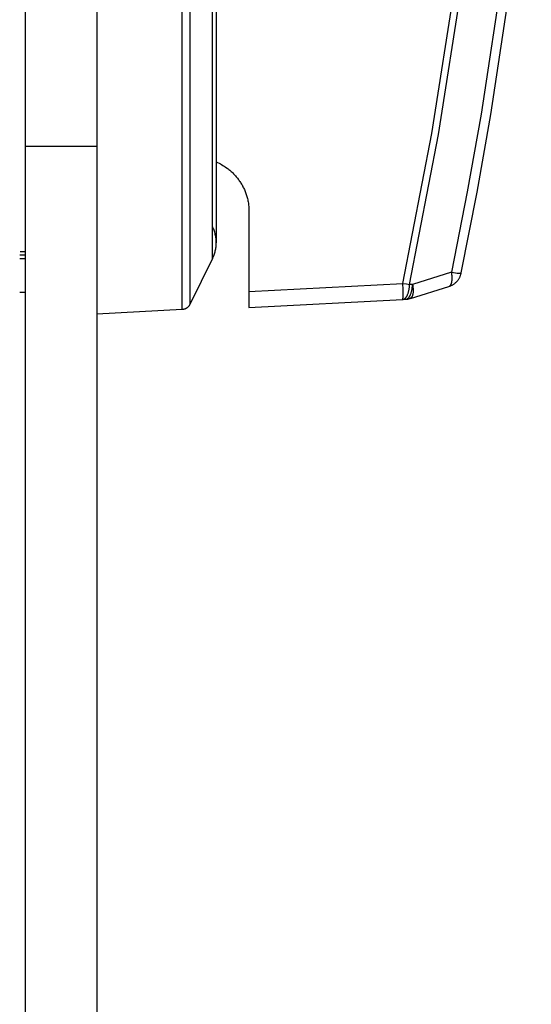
# Model space of a CAD drawing. Header units: millimetres. Extents: x -2637 to -1637, y 678 to 1678.
# Tile 182 of 256: x -1944 to -1915, y 977 to 1032. Entities that reach past the tile are written whole.
import ezdxf

# ---------------------------------------------------------------- set-up
doc = ezdxf.new("R2010")
doc.units = ezdxf.units.MM
doc.layers.add('Make2D$B.SHOW mini', color=7, linetype='Continuous', true_color=0x000000)

msp = doc.modelspace()

# ---------------------------------------------------------------- linework, layer by layer
at = {"layer": 'Make2D$B.SHOW mini', "color": 18, "lineweight": -3, "true_color": 0x000000}
for points in [[(-1943.443, 1075.518), (-1943.443, 1024.913)], [(-1939.443, 1075.518), (-1939.443, 1024.913)], [(-1934.669, 1015.772), (-1934.669, 1015.773), (-1934.669, 1075.272), (-1934.669, 1075.272)], [(-1934.246, 1074.994), (-1934.246, 1074.994), (-1934.246, 1016.051)], [(-1932.976, 1018.625), (-1932.976, 1072.419), (-1932.976, 1072.419)], [(-1932.77, 1071.534), (-1932.77, 1019.511)], [(-1922.347, 1017.238), (-1920.739, 1025.617), (-1919.418, 1034.043), (-1918.646, 1040.148), (-1918.27, 1043.669)], [(-1921.98, 1017.17), (-1920.367, 1025.562), (-1919.042, 1034.001), (-1918.267, 1040.115), (-1917.889, 1043.641)], [(-1915.729, 1043.512), (-1916.734, 1034.944), (-1917.985, 1026.694), (-1918.756, 1022.359), (-1919.638, 1017.857)], [(-1919.096, 1017.82), (-1918.213, 1022.334), (-1917.441, 1026.679), (-1916.189, 1034.95), (-1915.184, 1043.54)], [(-1943.443, 1024.913), (-1943.443, 877.522)], [(-1943.443, 1024.913), (-1939.443, 1024.913)], [(-1939.443, 1024.913), (-1939.443, 877.522)], [(-1932.77, 1024.021), (-1932.692, 1023.987), (-1932.616, 1023.951), (-1932.542, 1023.913), (-1932.471, 1023.874), (-1932.401, 1023.833), (-1932.333, 1023.791), (-1932.267, 1023.748), (-1932.203, 1023.703), (-1932.155, 1023.668), (-1932.109, 1023.633), (-1932.063, 1023.597), (-1932.018, 1023.56), (-1931.974, 1023.522), (-1931.931, 1023.484), (-1931.888, 1023.445), (-1931.847, 1023.406), (-1931.807, 1023.366), (-1931.767, 1023.325), (-1931.728, 1023.283), (-1931.691, 1023.241), (-1931.654, 1023.198), (-1931.618, 1023.155), (-1931.582, 1023.111), (-1931.548, 1023.066), (-1931.514, 1023.02), (-1931.482, 1022.974), (-1931.45, 1022.928), (-1931.419, 1022.88), (-1931.389, 1022.832), (-1931.359, 1022.784), (-1931.331, 1022.735), (-1931.303, 1022.685), (-1931.277, 1022.634), (-1931.251, 1022.583), (-1931.226, 1022.531), (-1931.202, 1022.478), (-1931.179, 1022.425), (-1931.157, 1022.371), (-1931.135, 1022.316), (-1931.115, 1022.261), (-1931.096, 1022.205), (-1931.077, 1022.148), (-1931.06, 1022.09), (-1931.044, 1022.032), (-1931.028, 1021.973), (-1931.014, 1021.913), (-1931.001, 1021.852), (-1930.989, 1021.79), (-1930.979, 1021.727), (-1930.97, 1021.664), (-1930.962, 1021.599), (-1930.955, 1021.533), (-1930.95, 1021.466), (-1930.946, 1021.398), (-1930.944, 1021.329), (-1930.943, 1021.259)], [(-1930.943, 1021.259), (-1930.943, 1016.788)], [(-1932.77, 1019.51), (-1932.77, 1019.568), (-1932.773, 1019.626), (-1932.777, 1019.685), (-1932.783, 1019.743), (-1932.791, 1019.801), (-1932.8, 1019.859), (-1932.811, 1019.917), (-1932.824, 1019.975), (-1932.839, 1020.032), (-1932.855, 1020.089), (-1932.873, 1020.146), (-1932.893, 1020.202), (-1932.914, 1020.257), (-1932.937, 1020.312), (-1932.962, 1020.365), (-1932.988, 1020.418)], [(-1932.976, 1018.625), (-1932.952, 1018.677), (-1932.928, 1018.729), (-1932.907, 1018.782), (-1932.887, 1018.836), (-1932.868, 1018.89), (-1932.851, 1018.945), (-1932.836, 1019), (-1932.822, 1019.056), (-1932.81, 1019.112), (-1932.799, 1019.169), (-1932.79, 1019.226), (-1932.783, 1019.282), (-1932.777, 1019.339), (-1932.773, 1019.397), (-1932.77, 1019.453), (-1932.77, 1019.51)], [(-1943.741, 1018.826), (-1943.443, 1018.826)], [(-1943.717, 1019.011), (-1943.443, 1019.011)], [(-1943.727, 1018.635), (-1943.443, 1018.635)], [(-1932.976, 1018.625), (-1934.246, 1016.051)], [(-1919.638, 1017.857), (-1921.815, 1017.179)], [(-1919.779, 1017.066), (-1919.749, 1017.076), (-1919.719, 1017.087), (-1919.689, 1017.099), (-1919.659, 1017.113), (-1919.629, 1017.127), (-1919.6, 1017.142), (-1919.571, 1017.158), (-1919.542, 1017.176), (-1919.514, 1017.194), (-1919.486, 1017.214), (-1919.459, 1017.234), (-1919.433, 1017.255), (-1919.407, 1017.278), (-1919.382, 1017.301), (-1919.358, 1017.325), (-1919.335, 1017.35), (-1919.312, 1017.376), (-1919.291, 1017.402), (-1919.27, 1017.429), (-1919.25, 1017.457), (-1919.232, 1017.485), (-1919.214, 1017.514), (-1919.197, 1017.544), (-1919.182, 1017.573), (-1919.167, 1017.604), (-1919.154, 1017.634), (-1919.142, 1017.665), (-1919.13, 1017.696), (-1919.12, 1017.727), (-1919.111, 1017.758), (-1919.103, 1017.789), (-1919.096, 1017.82)], [(-1919.756, 1017.076), (-1919.753, 1017.078), (-1919.749, 1017.079), (-1919.746, 1017.081), (-1919.743, 1017.083), (-1919.74, 1017.085), (-1919.737, 1017.087), (-1919.734, 1017.089), (-1919.731, 1017.091), (-1919.728, 1017.094), (-1919.725, 1017.096), (-1919.722, 1017.099), (-1919.72, 1017.101), (-1919.717, 1017.104), (-1919.714, 1017.106), (-1919.711, 1017.109), (-1919.708, 1017.112), (-1919.706, 1017.115), (-1919.703, 1017.118), (-1919.7, 1017.121), (-1919.697, 1017.125), (-1919.695, 1017.128), (-1919.692, 1017.131), (-1919.687, 1017.138), (-1919.682, 1017.146), (-1919.677, 1017.154), (-1919.672, 1017.162), (-1919.668, 1017.17), (-1919.663, 1017.179), (-1919.659, 1017.188), (-1919.655, 1017.197), (-1919.65, 1017.207), (-1919.647, 1017.217), (-1919.643, 1017.228), (-1919.639, 1017.238), (-1919.636, 1017.249), (-1919.632, 1017.261), (-1919.629, 1017.272), (-1919.626, 1017.284), (-1919.624, 1017.296), (-1919.619, 1017.322), (-1919.614, 1017.348), (-1919.611, 1017.375), (-1919.608, 1017.404), (-1919.606, 1017.433), (-1919.604, 1017.463), (-1919.603, 1017.494), (-1919.603, 1017.525), (-1919.604, 1017.557), (-1919.605, 1017.589), (-1919.607, 1017.622), (-1919.61, 1017.655), (-1919.617, 1017.722), (-1919.626, 1017.789), (-1919.638, 1017.857)], [(-1919.638, 1017.857), (-1919.422, 1017.825), (-1919.328, 1017.814), (-1919.247, 1017.807), (-1919.213, 1017.805), (-1919.182, 1017.805), (-1919.169, 1017.805), (-1919.157, 1017.805), (-1919.146, 1017.805), (-1919.136, 1017.806), (-1919.131, 1017.806), (-1919.127, 1017.807), (-1919.123, 1017.808), (-1919.119, 1017.808), (-1919.116, 1017.809), (-1919.114, 1017.809), (-1919.112, 1017.81), (-1919.111, 1017.81), (-1919.11, 1017.81), (-1919.108, 1017.811), (-1919.107, 1017.811), (-1919.106, 1017.812), (-1919.105, 1017.812), (-1919.104, 1017.813), (-1919.104, 1017.813), (-1919.103, 1017.813), (-1919.103, 1017.813), (-1919.102, 1017.814), (-1919.102, 1017.814), (-1919.101, 1017.814), (-1919.101, 1017.814), (-1919.101, 1017.815), (-1919.1, 1017.815), (-1919.1, 1017.815), (-1919.1, 1017.815), (-1919.099, 1017.816), (-1919.099, 1017.816), (-1919.099, 1017.816), (-1919.098, 1017.817), (-1919.098, 1017.817), (-1919.098, 1017.817), (-1919.098, 1017.817), (-1919.097, 1017.818), (-1919.097, 1017.818), (-1919.097, 1017.818), (-1919.097, 1017.819), (-1919.097, 1017.819), (-1919.097, 1017.819), (-1919.097, 1017.82), (-1919.096, 1017.82), (-1919.096, 1017.82)], [(-1930.943, 1016.788), (-1922.347, 1017.238)], [(-1922.365, 1016.339), (-1922.365, 1016.339), (-1922.364, 1016.339), (-1922.364, 1016.339), (-1922.364, 1016.339), (-1922.363, 1016.339), (-1922.363, 1016.339), (-1922.363, 1016.339), (-1922.362, 1016.34), (-1922.362, 1016.34), (-1922.362, 1016.34), (-1922.361, 1016.341), (-1922.361, 1016.341), (-1922.361, 1016.341), (-1922.36, 1016.342), (-1922.36, 1016.342), (-1922.36, 1016.343), (-1922.359, 1016.343), (-1922.359, 1016.344), (-1922.359, 1016.344), (-1922.358, 1016.345), (-1922.358, 1016.345), (-1922.358, 1016.346), (-1922.357, 1016.347), (-1922.357, 1016.347), (-1922.356, 1016.349), (-1922.356, 1016.35), (-1922.355, 1016.352), (-1922.355, 1016.354), (-1922.354, 1016.356), (-1922.353, 1016.358), (-1922.352, 1016.363), (-1922.351, 1016.368), (-1922.35, 1016.374), (-1922.349, 1016.38), (-1922.348, 1016.387), (-1922.346, 1016.402), (-1922.344, 1016.419), (-1922.342, 1016.439), (-1922.339, 1016.484), (-1922.337, 1016.537), (-1922.335, 1016.598), (-1922.334, 1016.739), (-1922.336, 1016.9), (-1922.347, 1017.238)], [(-1922.365, 1016.339), (-1922.361, 1016.339), (-1922.356, 1016.339), (-1922.352, 1016.34), (-1922.348, 1016.34), (-1922.343, 1016.341), (-1922.339, 1016.342), (-1922.334, 1016.343), (-1922.33, 1016.344), (-1922.326, 1016.345), (-1922.321, 1016.346), (-1922.317, 1016.347), (-1922.312, 1016.349), (-1922.308, 1016.35), (-1922.304, 1016.352), (-1922.299, 1016.354), (-1922.295, 1016.356), (-1922.29, 1016.358), (-1922.286, 1016.36), (-1922.282, 1016.362), (-1922.277, 1016.364), (-1922.273, 1016.367), (-1922.268, 1016.369), (-1922.264, 1016.372), (-1922.26, 1016.375), (-1922.255, 1016.378), (-1922.251, 1016.381), (-1922.247, 1016.384), (-1922.242, 1016.387), (-1922.238, 1016.391), (-1922.234, 1016.394), (-1922.225, 1016.401), (-1922.216, 1016.409), (-1922.208, 1016.418), (-1922.2, 1016.426), (-1922.191, 1016.436), (-1922.183, 1016.445), (-1922.175, 1016.456), (-1922.167, 1016.466), (-1922.159, 1016.477), (-1922.151, 1016.489), (-1922.143, 1016.501), (-1922.136, 1016.513), (-1922.128, 1016.526), (-1922.121, 1016.539), (-1922.114, 1016.553), (-1922.107, 1016.567), (-1922.1, 1016.582), (-1922.093, 1016.596), (-1922.087, 1016.612), (-1922.074, 1016.643), (-1922.062, 1016.676), (-1922.051, 1016.71), (-1922.041, 1016.745), (-1922.031, 1016.781), (-1922.023, 1016.818), (-1922.015, 1016.856), (-1922.007, 1016.895), (-1922.001, 1016.934), (-1921.996, 1016.973), (-1921.991, 1017.012), (-1921.987, 1017.052), (-1921.984, 1017.091), (-1921.982, 1017.131), (-1921.98, 1017.17)], [(-1922.347, 1017.238), (-1922.159, 1017.202), (-1921.98, 1017.17)], [(-1922.199, 1016.347), (-1922.195, 1016.348), (-1922.191, 1016.348), (-1922.186, 1016.348), (-1922.182, 1016.349), (-1922.178, 1016.35), (-1922.173, 1016.351), (-1922.169, 1016.351), (-1922.165, 1016.352), (-1922.16, 1016.354), (-1922.156, 1016.355), (-1922.151, 1016.356), (-1922.147, 1016.358), (-1922.143, 1016.359), (-1922.138, 1016.361), (-1922.134, 1016.362), (-1922.129, 1016.364), (-1922.125, 1016.366), (-1922.121, 1016.368), (-1922.116, 1016.371), (-1922.112, 1016.373), (-1922.107, 1016.375), (-1922.103, 1016.378), (-1922.099, 1016.381), (-1922.094, 1016.384), (-1922.09, 1016.386), (-1922.085, 1016.389), (-1922.081, 1016.393), (-1922.077, 1016.396), (-1922.072, 1016.399), (-1922.068, 1016.403), (-1922.06, 1016.41), (-1922.051, 1016.418), (-1922.043, 1016.426), (-1922.034, 1016.435), (-1922.026, 1016.444), (-1922.018, 1016.454), (-1922.009, 1016.464), (-1922.001, 1016.475), (-1921.993, 1016.486), (-1921.986, 1016.498), (-1921.978, 1016.51), (-1921.97, 1016.522), (-1921.963, 1016.535), (-1921.956, 1016.548), (-1921.948, 1016.562), (-1921.941, 1016.576), (-1921.934, 1016.59), (-1921.928, 1016.605), (-1921.921, 1016.62), (-1921.909, 1016.652), (-1921.897, 1016.685), (-1921.886, 1016.719), (-1921.875, 1016.754), (-1921.866, 1016.79), (-1921.857, 1016.827), (-1921.849, 1016.865), (-1921.842, 1016.903), (-1921.836, 1016.942), (-1921.83, 1016.981), (-1921.826, 1017.021), (-1921.822, 1017.061), (-1921.819, 1017.1), (-1921.816, 1017.14), (-1921.815, 1017.179)], [(-1921.815, 1017.179), (-1921.98, 1017.17)], [(-1921.815, 1017.179), (-1921.803, 1017.108), (-1921.793, 1017.037), (-1921.789, 1017.002), (-1921.786, 1016.966), (-1921.783, 1016.932), (-1921.781, 1016.897), (-1921.78, 1016.863), (-1921.78, 1016.83), (-1921.78, 1016.797), (-1921.782, 1016.765), (-1921.784, 1016.734), (-1921.787, 1016.704), (-1921.79, 1016.675), (-1921.795, 1016.647), (-1921.797, 1016.634), (-1921.8, 1016.62), (-1921.803, 1016.608), (-1921.806, 1016.595), (-1921.809, 1016.583), (-1921.813, 1016.571), (-1921.817, 1016.559), (-1921.82, 1016.548), (-1921.825, 1016.537), (-1921.829, 1016.527), (-1921.833, 1016.517), (-1921.838, 1016.507), (-1921.842, 1016.498), (-1921.847, 1016.489), (-1921.852, 1016.48), (-1921.857, 1016.472), (-1921.862, 1016.464), (-1921.865, 1016.46), (-1921.868, 1016.456), (-1921.871, 1016.453), (-1921.873, 1016.449), (-1921.876, 1016.446), (-1921.879, 1016.442), (-1921.882, 1016.439), (-1921.885, 1016.436), (-1921.888, 1016.433), (-1921.891, 1016.43), (-1921.894, 1016.427), (-1921.897, 1016.425), (-1921.9, 1016.422), (-1921.903, 1016.419), (-1921.906, 1016.417), (-1921.909, 1016.415), (-1921.912, 1016.412), (-1921.916, 1016.41), (-1921.919, 1016.408), (-1921.922, 1016.406), (-1921.925, 1016.404), (-1921.929, 1016.402), (-1921.932, 1016.401), (-1921.935, 1016.399), (-1921.938, 1016.397), (-1921.942, 1016.396), (-1921.945, 1016.395), (-1921.949, 1016.393), (-1921.952, 1016.392), (-1921.955, 1016.391)], [(-1921.931, 1016.398), (-1919.779, 1017.066)], [(-1943.443, 1016.722), (-1943.733, 1016.722)], [(-1930.943, 1016.788), (-1930.943, 1015.889)], [(-1934.246, 1016.051), (-1934.254, 1016.036), (-1934.261, 1016.022), (-1934.27, 1016.009), (-1934.278, 1015.995), (-1934.288, 1015.982), (-1934.297, 1015.968), (-1934.308, 1015.955), (-1934.318, 1015.943), (-1934.33, 1015.93), (-1934.341, 1015.918), (-1934.353, 1015.907), (-1934.366, 1015.895), (-1934.379, 1015.884), (-1934.392, 1015.874), (-1934.406, 1015.864), (-1934.42, 1015.854), (-1934.434, 1015.845), (-1934.449, 1015.837), (-1934.464, 1015.828), (-1934.479, 1015.821), (-1934.494, 1015.814), (-1934.509, 1015.807), (-1934.525, 1015.801), (-1934.541, 1015.796), (-1934.557, 1015.791), (-1934.573, 1015.787), (-1934.589, 1015.783), (-1934.605, 1015.78), (-1934.621, 1015.777), (-1934.637, 1015.775), (-1934.653, 1015.774), (-1934.669, 1015.772)], [(-1930.943, 1015.889), (-1922.365, 1016.339)], [(-1922.365, 1016.339), (-1922.199, 1016.347)], [(-1922.199, 1016.347), (-1922.169, 1016.349), (-1922.138, 1016.353), (-1922.107, 1016.357), (-1922.076, 1016.362), (-1922.046, 1016.367), (-1922.015, 1016.374), (-1921.985, 1016.382), (-1921.955, 1016.391)], [(-1934.669, 1015.772), (-1939.443, 1015.522)]]:
    msp.add_lwpolyline(points, dxfattribs=at)

doc.saveas('drawing.dxf')
